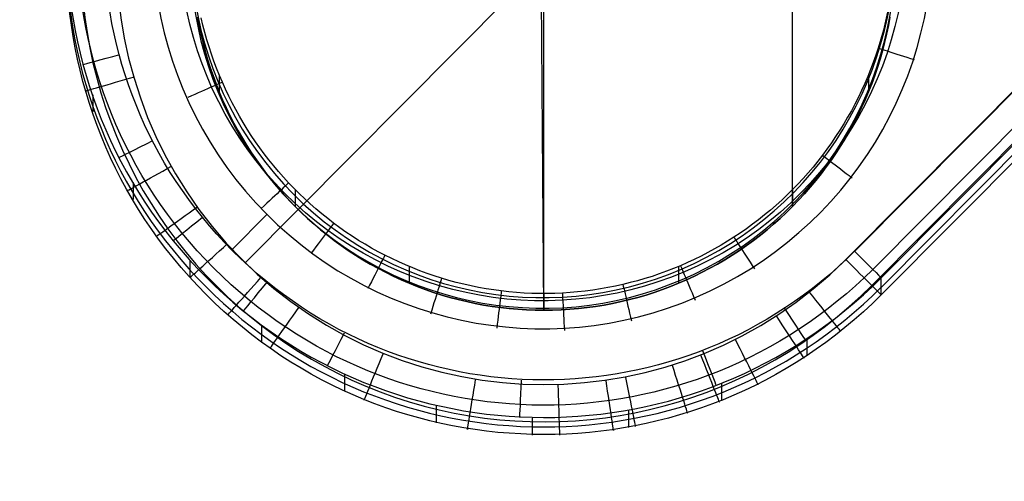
# Model space of a CAD drawing. Extents: x -274 to 274, y -220 to 276.
# Tile 91 of 164: x 211 to 230, y -220 to -210. Entities that reach past the tile are written whole.
import ezdxf

# ---------------------------------------------------------------- set-up
doc = ezdxf.new("R2010")
doc.units = 0
doc.layers.add('PREDEFINITO', color=7, linetype='CONTINUOUS')

msp = doc.modelspace()

# ---------------------------------------------------------------- linework, layer by layer
at = {"layer": 'PREDEFINITO'}
for p, q in [((221.101, -216.195, 1), (220.893, -188.558, 264.358)), ((237.057, -193.213), (215.148, -215.249)), ((226.05, -194.223, 1), (226.05, -214.134, 1)), ((221.101, -216.195, 1), (221.101, -202.118, 1)), ((227.117, -215.185), (237.016, -205.228)), ((237.193, -205.064, 5), (227.293, -215.021, 5)), ((237.555, -205.424, 4.8), (227.655, -215.381, 4.8)), ((227.824, -215.548, 4.305), (237.723, -205.591, 4.305)), ((227.636, -215.701, 0.32), (237.536, -205.744, 0.32)), ((227.824, -215.738, 2.5), (237.723, -205.781, 2.5)), ((237.723, -205.931, 1.074), (227.824, -215.888, 1.074)), ((214.234, -210.526, 1), (214.203, -210.357, 1)), ((214.203, -210.357, 1), (214.234, -210.526, 1)), ((227.952, -210.26, 4.234), (227.912, -210.44, 4.232)), ((227.998, -210.357, 1), (227.967, -210.526, 1)), ((227.967, -210.526, 1), (227.998, -210.357, 1)), ((214.27, -210.694, 1), (214.234, -210.526, 1)), ((214.234, -210.526, 1), (214.27, -210.694, 1)), ((214.307, -210.515, 4.231), (214.273, -210.368, 4.233)), ((214.345, -210.661, 4.229), (214.307, -210.515, 4.231)), ((227.912, -210.44, 4.232), (227.867, -210.619, 4.23)), ((227.967, -210.526, 1), (227.931, -210.694, 1)), ((227.931, -210.694, 1), (227.967, -210.526, 1)), ((214.309, -210.861, 1), (214.27, -210.694, 1)), ((214.27, -210.694, 1), (214.309, -210.861, 1)), ((214.386, -210.806, 4.228), (214.345, -210.661, 4.229)), ((227.867, -210.619, 4.23), (227.818, -210.796, 4.228)), ((227.931, -210.694, 1), (227.892, -210.862, 1)), ((227.892, -210.862, 1), (227.931, -210.694, 1)), ((214.352, -211.028, 1), (214.309, -210.861, 1)), ((214.309, -210.861, 1), (214.352, -211.028, 1)), ((214.43, -210.95, 4.226), (214.386, -210.806, 4.228)), ((227.818, -210.796, 4.228), (227.764, -210.973, 4.226)), ((227.892, -210.862, 1), (227.849, -211.028, 1)), ((227.849, -211.028, 1), (227.892, -210.862, 1)), ((214.4, -211.193, 1), (214.352, -211.028, 1)), ((214.352, -211.028, 1), (214.4, -211.193, 1)), ((214.476, -211.093, 4.225), (214.43, -210.95, 4.226)), ((214.526, -211.235, 4.223), (214.476, -211.093, 4.225)), ((227.717, -211.116, 4.224), (227.666, -211.258, 4.223)), ((227.764, -210.973, 4.226), (227.717, -211.116, 4.224)), ((227.849, -211.028, 1), (227.801, -211.193, 1)), ((227.801, -211.193, 1), (227.849, -211.028, 1)), ((214.452, -211.358, 1), (214.4, -211.193, 1)), ((214.4, -211.193, 1), (214.452, -211.358, 1)), ((214.579, -211.376, 4.222), (214.526, -211.235, 4.223)), ((227.666, -211.258, 4.223), (227.613, -211.4, 4.221)), ((227.801, -211.193, 1), (227.749, -211.358, 1)), ((227.749, -211.358, 1), (227.801, -211.193, 1)), ((214.507, -211.521, 1), (214.452, -211.358, 1)), ((214.452, -211.358, 1), (214.507, -211.521, 1)), ((214.567, -211.683, 1), (214.507, -211.521, 1)), ((214.507, -211.521, 1), (214.567, -211.683, 1)), ((214.635, -211.516, 4.22), (214.579, -211.376, 4.222)), ((214.63, -211.505, 4.22), (214.63, -211.843, 1)), ((214.694, -211.655, 4.218), (214.635, -211.516, 4.22)), ((227.613, -211.4, 4.221), (227.556, -211.54, 4.22)), ((227.571, -211.505, 4.22), (227.571, -211.843, 1)), ((227.694, -211.521, 1), (227.634, -211.683, 1)), ((227.634, -211.683, 1), (227.694, -211.521, 1)), ((227.749, -211.358, 1), (227.694, -211.521, 1)), ((227.694, -211.521, 1), (227.749, -211.358, 1)), ((214.63, -211.843, 1), (214.567, -211.683, 1)), ((214.567, -211.683, 1), (214.63, -211.843, 1)), ((214.756, -211.792, 4.217), (214.694, -211.655, 4.218)), ((227.496, -211.679, 4.218), (227.434, -211.816, 4.217)), ((227.556, -211.54, 4.22), (227.496, -211.679, 4.218)), ((227.634, -211.683, 1), (227.571, -211.843, 1)), ((227.571, -211.843, 1), (227.634, -211.683, 1)), ((212.113, -211.902, 4.276), (212.113, -212.243, 1.034)), ((214.698, -212.002, 1), (214.63, -211.843, 1)), ((214.63, -211.843, 1), (214.698, -212.002, 1)), ((214.821, -211.928, 4.215), (214.756, -211.792, 4.217)), ((214.888, -212.063, 4.214), (214.821, -211.928, 4.215)), ((227.434, -211.816, 4.217), (227.368, -211.952, 4.215)), ((227.571, -211.843, 1), (227.503, -212.002, 1)), ((227.503, -212.002, 1), (227.571, -211.843, 1)), ((214.769, -212.159, 1), (214.698, -212.002, 1)), ((214.698, -212.002, 1), (214.769, -212.159, 1)), ((214.959, -212.196, 4.212), (214.888, -212.063, 4.214)), ((227.3, -212.087, 4.214), (227.229, -212.22, 4.212)), ((227.368, -211.952, 4.215), (227.3, -212.087, 4.214)), ((227.503, -212.002, 1), (227.432, -212.159, 1)), ((227.432, -212.159, 1), (227.503, -212.002, 1)), ((214.844, -212.314, 1), (214.769, -212.159, 1)), ((214.769, -212.159, 1), (214.844, -212.314, 1)), ((214.923, -212.467, 1), (214.844, -212.314, 1)), ((214.844, -212.314, 1), (214.923, -212.467, 1)), ((215.032, -212.327, 4.211), (214.959, -212.196, 4.212)), ((227.229, -212.22, 4.212), (227.155, -212.352, 4.211)), ((227.357, -212.314, 1), (227.278, -212.467, 1)), ((227.278, -212.467, 1), (227.357, -212.314, 1)), ((227.432, -212.159, 1), (227.357, -212.314, 1)), ((227.357, -212.314, 1), (227.432, -212.159, 1)), ((215.006, -212.618, 1), (214.923, -212.467, 1)), ((214.923, -212.467, 1), (215.006, -212.618, 1)), ((215.108, -212.457, 4.209), (215.032, -212.327, 4.211)), ((215.187, -212.586, 4.208), (215.108, -212.457, 4.209)), ((227.078, -212.482, 4.209), (226.998, -212.611, 4.208)), ((227.155, -212.352, 4.211), (227.078, -212.482, 4.209)), ((227.278, -212.467, 1), (227.195, -212.618, 1)), ((227.195, -212.618, 1), (227.278, -212.467, 1)), ((215.092, -212.767, 1), (215.006, -212.618, 1)), ((215.006, -212.618, 1), (215.092, -212.767, 1)), ((215.269, -212.712, 4.207), (215.187, -212.586, 4.208)), ((215.353, -212.837, 4.205), (215.269, -212.712, 4.207)), ((226.998, -212.611, 4.208), (226.916, -212.737, 4.206)), ((227.195, -212.618, 1), (227.109, -212.767, 1)), ((227.109, -212.767, 1), (227.195, -212.618, 1)), ((215.181, -212.914, 1), (215.092, -212.767, 1)), ((215.092, -212.767, 1), (215.181, -212.914, 1)), ((215.44, -212.96, 4.204), (215.353, -212.837, 4.205)), ((226.831, -212.862, 4.205), (226.743, -212.985, 4.204)), ((226.916, -212.737, 4.206), (226.831, -212.862, 4.205)), ((227.109, -212.767, 1), (227.02, -212.914, 1)), ((227.02, -212.914, 1), (227.109, -212.767, 1)), ((215.275, -213.059, 1), (215.181, -212.914, 1)), ((215.181, -212.914, 1), (215.275, -213.059, 1)), ((215.371, -213.201, 1), (215.275, -213.059, 1)), ((215.275, -213.059, 1), (215.371, -213.201, 1)), ((215.529, -213.081, 4.203), (215.44, -212.96, 4.204)), ((215.621, -213.201, 4.201), (215.529, -213.081, 4.203)), ((226.653, -213.106, 4.202), (226.56, -213.225, 4.201)), ((226.743, -212.985, 4.204), (226.653, -213.106, 4.202)), ((226.926, -213.058, 1), (226.83, -213.201, 1)), ((226.83, -213.201, 1), (226.926, -213.058, 1)), ((227.02, -212.914, 1), (226.926, -213.058, 1)), ((226.926, -213.058, 1), (227.02, -212.914, 1)), ((215.471, -213.341, 1), (215.371, -213.201, 1)), ((215.371, -213.201, 1), (215.471, -213.341, 1)), ((215.716, -213.318, 4.2), (215.621, -213.201, 4.201)), ((226.56, -213.225, 4.201), (226.465, -213.342, 4.2)), ((226.83, -213.201, 1), (226.73, -213.34, 1)), ((226.73, -213.34, 1), (226.83, -213.201, 1)), ((215.575, -213.478, 1), (215.471, -213.341, 1)), ((215.471, -213.341, 1), (215.575, -213.478, 1)), ((215.682, -213.613, 1), (215.575, -213.478, 1)), ((215.575, -213.478, 1), (215.682, -213.613, 1)), ((215.813, -213.433, 4.199), (215.716, -213.318, 4.2)), ((215.912, -213.546, 4.197), (215.813, -213.433, 4.199)), ((226.367, -213.457, 4.198), (226.266, -213.57, 4.197)), ((226.465, -213.342, 4.2), (226.367, -213.457, 4.198)), ((226.626, -213.478, 1), (226.519, -213.613, 1)), ((226.519, -213.613, 1), (226.626, -213.478, 1)), ((226.73, -213.34, 1), (226.626, -213.478, 1)), ((226.626, -213.478, 1), (226.73, -213.34, 1)), ((212.913, -213.649, 4.29), (212.913, -213.989, 1.053)), ((215.792, -213.745, 1), (215.682, -213.613, 1)), ((215.682, -213.613, 1), (215.792, -213.745, 1)), ((216.014, -213.657, 4.196), (215.912, -213.546, 4.197)), ((216.119, -213.766, 4.195), (216.014, -213.657, 4.196)), ((226.164, -213.681, 4.196), (226.059, -213.789, 4.195)), ((226.266, -213.57, 4.197), (226.164, -213.681, 4.196)), ((226.519, -213.613, 1), (226.409, -213.745, 1)), ((226.409, -213.745, 1), (226.519, -213.613, 1)), ((215.906, -213.875, 1), (215.792, -213.745, 1)), ((215.792, -213.745, 1), (215.906, -213.875, 1)), ((216.023, -214.002, 1), (215.906, -213.875, 1)), ((215.906, -213.875, 1), (216.023, -214.002, 1)), ((216.225, -213.872, 4.194), (216.119, -213.766, 4.195)), ((216.143, -213.79, 4.194), (216.143, -214.126, 1)), ((216.334, -213.976, 4.193), (216.225, -213.872, 4.194)), ((226.059, -213.789, 4.195), (225.951, -213.896, 4.193)), ((226.058, -213.79, 4.194), (226.058, -214.126, 1)), ((226.295, -213.875, 1), (226.178, -214.002, 1)), ((226.178, -214.002, 1), (226.295, -213.875, 1)), ((226.409, -213.745, 1), (226.295, -213.875, 1)), ((226.295, -213.875, 1), (226.409, -213.745, 1)), ((216.143, -214.126, 1), (216.023, -214.002, 1)), ((216.023, -214.002, 1), (216.143, -214.126, 1)), ((216.446, -214.078, 4.191), (216.334, -213.976, 4.193)), ((216.559, -214.177, 4.19), (216.446, -214.078, 4.191)), ((225.841, -213.999, 4.192), (225.73, -214.101, 4.191)), ((225.951, -213.896, 4.193), (225.841, -213.999, 4.192)), ((226.178, -214.002, 1), (226.058, -214.126, 1)), ((226.058, -214.126, 1), (226.178, -214.002, 1)), ((216.266, -214.247, 1), (216.143, -214.126, 1)), ((216.143, -214.126, 1), (216.266, -214.247, 1)), ((216.392, -214.365, 1), (216.266, -214.247, 1)), ((216.266, -214.247, 1), (216.392, -214.365, 1)), ((216.674, -214.274, 4.189), (216.559, -214.177, 4.19)), ((216.792, -214.369, 4.188), (216.674, -214.274, 4.189)), ((225.616, -214.2, 4.19), (225.499, -214.296, 4.189)), ((225.73, -214.101, 4.191), (225.616, -214.2, 4.19)), ((225.935, -214.247, 1), (225.809, -214.365, 1)), ((225.809, -214.365, 1), (225.935, -214.247, 1)), ((226.058, -214.126, 1), (225.935, -214.247, 1)), ((225.935, -214.247, 1), (226.058, -214.126, 1)), ((215.582, -214.287, 5), (214.88, -214.993, 5)), ((216.521, -214.48, 1), (216.392, -214.365, 1)), ((216.392, -214.365, 1), (216.521, -214.48, 1)), ((216.652, -214.591, 1), (216.521, -214.48, 1)), ((216.521, -214.48, 1), (216.652, -214.591, 1)), ((216.911, -214.461, 4.187), (216.792, -214.369, 4.188)), ((217.033, -214.55, 4.186), (216.911, -214.461, 4.187)), ((225.381, -214.391, 4.188), (225.261, -214.482, 4.187)), ((225.499, -214.296, 4.189), (225.381, -214.391, 4.188)), ((225.68, -214.48, 1), (225.549, -214.591, 1)), ((225.549, -214.591, 1), (225.68, -214.48, 1)), ((225.809, -214.365, 1), (225.68, -214.48, 1)), ((225.68, -214.48, 1), (225.809, -214.365, 1)), ((216.786, -214.699, 1), (216.652, -214.591, 1)), ((216.652, -214.591, 1), (216.786, -214.699, 1)), ((217.156, -214.637, 4.185), (217.033, -214.55, 4.186)), ((217.281, -214.721, 4.184), (217.156, -214.637, 4.185)), ((225.015, -214.657, 4.185), (224.889, -214.741, 4.184)), ((225.139, -214.571, 4.186), (225.015, -214.657, 4.185)), ((225.261, -214.482, 4.187), (225.139, -214.571, 4.186)), ((225.549, -214.591, 1), (225.415, -214.699, 1)), ((225.415, -214.699, 1), (225.549, -214.591, 1)), ((216.923, -214.804, 1), (216.786, -214.699, 1)), ((216.786, -214.699, 1), (216.923, -214.804, 1)), ((217.062, -214.905, 1), (216.923, -214.804, 1)), ((216.923, -214.804, 1), (217.062, -214.905, 1)), ((217.408, -214.802, 4.183), (217.281, -214.721, 4.184)), ((217.537, -214.88, 4.183), (217.408, -214.802, 4.183)), ((224.762, -214.821, 4.183), (224.632, -214.899, 4.182)), ((224.889, -214.741, 4.184), (224.762, -214.821, 4.183)), ((225.278, -214.804, 1), (225.139, -214.905, 1)), ((225.139, -214.905, 1), (225.278, -214.804, 1)), ((225.415, -214.699, 1), (225.278, -214.804, 1)), ((225.278, -214.804, 1), (225.415, -214.699, 1)), ((217.203, -215.003, 1), (217.062, -214.905, 1)), ((217.062, -214.905, 1), (217.203, -215.003, 1)), ((217.347, -215.098, 1), (217.203, -215.003, 1)), ((217.203, -215.003, 1), (217.347, -215.098, 1)), ((217.667, -214.956, 4.182), (217.537, -214.88, 4.183)), ((217.799, -215.029, 4.181), (217.667, -214.956, 4.182)), ((217.933, -215.099, 4.18), (217.799, -215.029, 4.181)), ((224.369, -215.047, 4.181), (224.235, -215.116, 4.18)), ((224.501, -214.974, 4.181), (224.369, -215.047, 4.181)), ((224.632, -214.899, 4.182), (224.501, -214.974, 4.181)), ((224.998, -215.003, 1), (224.854, -215.098, 1)), ((224.854, -215.098, 1), (224.998, -215.003, 1)), ((225.139, -214.905, 1), (224.998, -215.003, 1)), ((224.998, -215.003, 1), (225.139, -214.905, 1)), ((214.046, -215.198, 4.303), (214.046, -215.538, 1.07)), ((217.493, -215.189, 1), (217.347, -215.098, 1)), ((217.347, -215.098, 1), (217.493, -215.189, 1)), ((217.641, -215.276, 1), (217.493, -215.189, 1)), ((217.493, -215.189, 1), (217.641, -215.276, 1)), ((218.069, -215.167, 4.179), (217.933, -215.099, 4.18)), ((218.207, -215.232, 4.179), (218.069, -215.167, 4.179)), ((218.346, -215.293, 4.178), (218.207, -215.232, 4.179)), ((223.962, -215.246, 4.178), (223.824, -215.307, 4.178)), ((224.099, -215.183, 4.179), (223.962, -215.246, 4.178)), ((224.235, -215.116, 4.18), (224.099, -215.183, 4.179)), ((224.708, -215.189, 1), (224.56, -215.276, 1)), ((224.56, -215.276, 1), (224.708, -215.189, 1)), ((224.854, -215.098, 1), (224.708, -215.189, 1)), ((224.708, -215.189, 1), (224.854, -215.098, 1)), ((217.792, -215.359, 1), (217.641, -215.276, 1)), ((217.641, -215.276, 1), (217.792, -215.359, 1)), ((217.945, -215.439, 1), (217.792, -215.359, 1)), ((217.792, -215.359, 1), (217.945, -215.439, 1)), ((218.099, -215.515, 1), (217.945, -215.439, 1)), ((217.945, -215.439, 1), (218.099, -215.515, 1)), ((218.487, -215.352, 4.177), (218.346, -215.293, 4.178)), ((218.415, -215.322, 4.178), (218.415, -215.656, 1)), ((218.629, -215.408, 4.177), (218.487, -215.352, 4.177)), ((218.772, -215.461, 4.176), (218.629, -215.408, 4.177)), ((218.916, -215.51, 4.176), (218.772, -215.461, 4.176)), ((223.543, -215.419, 4.177), (223.401, -215.47, 4.176)), ((223.684, -215.364, 4.177), (223.543, -215.419, 4.177)), ((223.824, -215.307, 4.178), (223.684, -215.364, 4.177)), ((223.786, -215.323, 4.177), (223.786, -215.656, 1)), ((224.256, -215.439, 1), (224.102, -215.515, 1)), ((224.102, -215.515, 1), (224.256, -215.439, 1)), ((224.409, -215.359, 1), (224.256, -215.439, 1)), ((224.256, -215.439, 1), (224.409, -215.359, 1)), ((224.56, -215.276, 1), (224.409, -215.359, 1)), ((224.409, -215.359, 1), (224.56, -215.276, 1)), ((218.256, -215.588, 1), (218.099, -215.515, 1)), ((218.099, -215.515, 1), (218.256, -215.588, 1)), ((218.415, -215.656, 1), (218.256, -215.588, 1)), ((218.256, -215.588, 1), (218.415, -215.656, 1)), ((218.575, -215.721, 1), (218.415, -215.656, 1)), ((218.415, -215.656, 1), (218.575, -215.721, 1)), ((219.061, -215.556, 4.175), (218.916, -215.51, 4.176)), ((219.207, -215.599, 4.175), (219.061, -215.556, 4.175)), ((219.355, -215.639, 4.174), (219.207, -215.599, 4.175)), ((219.503, -215.676, 4.174), (219.355, -215.639, 4.174)), ((222.823, -215.645, 4.174), (222.677, -215.681, 4.174)), ((222.969, -215.606, 4.174), (222.823, -215.645, 4.174)), ((223.114, -215.564, 4.175), (222.969, -215.606, 4.174)), ((223.258, -215.519, 4.175), (223.114, -215.564, 4.175)), ((223.401, -215.47, 4.176), (223.258, -215.519, 4.175)), ((223.786, -215.656, 1), (223.626, -215.721, 1)), ((223.626, -215.721, 1), (223.786, -215.656, 1)), ((223.945, -215.588, 1), (223.786, -215.656, 1)), ((223.786, -215.656, 1), (223.945, -215.588, 1)), ((224.102, -215.515, 1), (223.945, -215.588, 1)), ((223.945, -215.588, 1), (224.102, -215.515, 1)), ((227.824, -215.888, 1.074), (227.824, -215.548, 4.305)), ((218.736, -215.782, 1), (218.575, -215.721, 1)), ((218.575, -215.721, 1), (218.736, -215.782, 1)), ((218.899, -215.838, 1), (218.736, -215.782, 1)), ((218.736, -215.782, 1), (218.899, -215.838, 1)), ((219.064, -215.891, 1), (218.899, -215.838, 1)), ((218.899, -215.838, 1), (219.064, -215.891, 1)), ((219.651, -215.709, 4.173), (219.503, -215.676, 4.174)), ((219.801, -215.739, 4.173), (219.651, -215.709, 4.173)), ((219.951, -215.766, 4.173), (219.801, -215.739, 4.173)), ((220.101, -215.79, 4.172), (219.951, -215.766, 4.173)), ((220.252, -215.81, 4.172), (220.101, -215.79, 4.172)), ((220.404, -215.827, 4.172), (220.252, -215.81, 4.172)), ((220.556, -215.84, 4.172), (220.404, -215.827, 4.172)), ((220.708, -215.851, 4.172), (220.556, -215.84, 4.172)), ((220.86, -215.858, 4.172), (220.708, -215.851, 4.172)), ((221.47, -215.852, 4.172), (221.318, -215.858, 4.172)), ((221.622, -215.842, 4.172), (221.47, -215.852, 4.172)), ((221.774, -215.829, 4.172), (221.622, -215.842, 4.172)), ((221.926, -215.813, 4.172), (221.774, -215.829, 4.172)), ((222.077, -215.793, 4.172), (221.926, -215.813, 4.172)), ((222.228, -215.77, 4.173), (222.077, -215.793, 4.172)), ((222.378, -215.744, 4.173), (222.228, -215.77, 4.173)), ((222.528, -215.714, 4.173), (222.378, -215.744, 4.173)), ((222.677, -215.681, 4.174), (222.528, -215.714, 4.173)), ((223.302, -215.838, 1), (223.138, -215.891, 1)), ((223.138, -215.891, 1), (223.302, -215.838, 1)), ((223.465, -215.782, 1), (223.302, -215.838, 1)), ((223.302, -215.838, 1), (223.465, -215.782, 1)), ((223.626, -215.721, 1), (223.465, -215.782, 1)), ((223.465, -215.782, 1), (223.626, -215.721, 1)), ((219.229, -215.939, 1), (219.064, -215.891, 1)), ((219.064, -215.891, 1), (219.229, -215.939, 1)), ((219.395, -215.983, 1), (219.229, -215.939, 1)), ((219.229, -215.939, 1), (219.395, -215.983, 1)), ((219.563, -216.023, 1), (219.395, -215.983, 1)), ((219.395, -215.983, 1), (219.563, -216.023, 1)), ((219.731, -216.059, 1), (219.563, -216.023, 1)), ((219.563, -216.023, 1), (219.731, -216.059, 1)), ((221.013, -215.861, 4.172), (220.86, -215.858, 4.172)), ((221.165, -215.862, 4.172), (221.013, -215.861, 4.172)), ((221.101, -215.862, 4.172), (221.101, -216.195, 1)), ((221.318, -215.858, 4.172), (221.165, -215.862, 4.172)), ((222.639, -216.023, 1), (222.47, -216.059, 1)), ((222.47, -216.059, 1), (222.639, -216.023, 1)), ((222.806, -215.983, 1), (222.639, -216.023, 1)), ((222.639, -216.023, 1), (222.806, -215.983, 1)), ((222.972, -215.939, 1), (222.806, -215.983, 1)), ((222.806, -215.983, 1), (222.972, -215.939, 1)), ((223.138, -215.891, 1), (222.972, -215.939, 1)), ((222.972, -215.939, 1), (223.138, -215.891, 1)), ((219.9, -216.091, 1), (219.731, -216.059, 1)), ((219.731, -216.059, 1), (219.9, -216.091, 1)), ((220.07, -216.118, 1), (219.9, -216.091, 1)), ((219.9, -216.091, 1), (220.07, -216.118, 1)), ((220.24, -216.142, 1), (220.07, -216.118, 1)), ((220.07, -216.118, 1), (220.24, -216.142, 1)), ((220.411, -216.161, 1), (220.24, -216.142, 1)), ((220.24, -216.142, 1), (220.411, -216.161, 1)), ((220.583, -216.176, 1), (220.411, -216.161, 1)), ((220.411, -216.161, 1), (220.583, -216.176, 1)), ((220.755, -216.187, 1), (220.583, -216.176, 1)), ((220.583, -216.176, 1), (220.755, -216.187, 1)), ((220.928, -216.193, 1), (220.755, -216.187, 1)), ((220.755, -216.187, 1), (220.928, -216.193, 1)), ((221.101, -216.195, 1), (220.928, -216.193, 1)), ((220.928, -216.193, 1), (221.101, -216.195, 1)), ((221.273, -216.193, 1), (221.101, -216.195, 1)), ((221.101, -216.195, 1), (221.273, -216.193, 1)), ((221.446, -216.187, 1), (221.273, -216.193, 1)), ((221.273, -216.193, 1), (221.446, -216.187, 1)), ((221.618, -216.176, 1), (221.446, -216.187, 1)), ((221.446, -216.187, 1), (221.618, -216.176, 1)), ((221.79, -216.161, 1), (221.618, -216.176, 1)), ((221.618, -216.176, 1), (221.79, -216.161, 1)), ((221.961, -216.142, 1), (221.79, -216.161, 1)), ((221.79, -216.161, 1), (221.961, -216.142, 1)), ((222.131, -216.118, 1), (221.961, -216.142, 1)), ((221.961, -216.142, 1), (222.131, -216.118, 1)), ((222.301, -216.091, 1), (222.131, -216.118, 1)), ((222.131, -216.118, 1), (222.301, -216.091, 1)), ((222.47, -216.059, 1), (222.301, -216.091, 1)), ((222.301, -216.091, 1), (222.47, -216.059, 1)), ((215.472, -216.493, 4.313), (215.472, -216.832, 1.084)), ((226.341, -216.764, 4.316), (226.341, -217.103, 1.087)), ((226.341, -216.764, 4.316), (226.341, -217.103, 1.087)), ((217.129, -217.473, 4.321), (217.129, -217.812, 1.095)), ((224.642, -217.659, 4.323), (224.642, -217.998, 1.097)), ((224.642, -217.659, 4.323), (224.642, -217.998, 1.097)), ((218.953, -218.099, 4.326), (218.953, -218.438, 1.102)), ((218.953, -218.099, 4.326), (218.953, -218.438, 1.102)), ((222.79, -218.193, 4.327), (222.79, -218.532, 1.103)), ((222.79, -218.193, 4.327), (222.79, -218.532, 1.103)), ((220.866, -218.343, 4.328), (220.866, -218.681, 1.105)), ((220.866, -218.343, 4.328), (220.866, -218.681, 1.105))]:
    msp.add_line(p, q, dxfattribs=at)
for centre, radius, start, end in [((221.077, -208.792, 5), 7.771, 83.7811, 6.006), ((221.079, -208.925, 3), 7.019, 83.7815, 6.0056), ((221.079, -209.135, 1), 7.019, 83.7815, 6.0056), ((221.101, -208.999, 2.5), 9.519, 134.934, 314.9338), ((221.101, -209.157), 8.517, 134.9436, 314.9436)]:
    msp.add_arc(centre, radius, start, end, dxfattribs=at)
at = {"layer": 'PREDEFINITO', "extrusion": (6.19584e-05, 0.003758, -0.999993)}
msp.add_arc((-221.077, -208.744, -5.551), 7.242, 174.2241, 96.2548, dxfattribs=at)
at = {"layer": 'PREDEFINITO', "extrusion": (7.0005e-09, 0.008232, 0.999966)}
msp.add_arc((221.101, -208.843, 2.531), 9.515, 134.9586, 314.9568, dxfattribs=at)
at = {"layer": 'PREDEFINITO', "extrusion": (-1.0304e-08, -0.00298, -0.999996)}
msp.add_arc((-221.101, -208.801, -4.158), 9.297, 225.1684, 44.9242, dxfattribs=at)
at = {"layer": 'PREDEFINITO', "extrusion": (9.19567e-09, -0.010978, -0.99994)}
msp.add_arc((-221.101, -209.155, 1.296), 9.514, 225.0348, 45.0347, dxfattribs=at)
at = {"layer": 'PREDEFINITO', "extrusion": (-6.16691e-09, 0.004006, 0.999992)}
msp.add_arc((221.101, -209.193, -0.545), 9.223, 134.7977, 315.1232, dxfattribs=at)
at = {"layer": 'PREDEFINITO', "extrusion": (-1.43415e-16, -7.15592e-17, -1)}
msp.add_arc((-221.101, -208.815, -5), 8.767, 225.0599, 45.0581, dxfattribs=at)
at = {"layer": 'PREDEFINITO', "extrusion": (-0.259421, 0.965764, -3.34342e-06)}
msp.add_arc((-150.608, 4.249, -259.042), 0.75, 1.5613, 90.0009, dxfattribs=at)
at = {"layer": 'PREDEFINITO', "extrusion": (0.304564, 0.952492, 8.77956e-05)}
msp.add_arc((-281.948, 4.262, -131.581), 0.75, 358.1653, 90.0017, dxfattribs=at)
at = {"layer": 'PREDEFINITO', "extrusion": (0.278981, -0.960297, 1.07136e-05)}
msp.add_arc((145.469, 0.997, 262.553), 1, 178.3208, 270, dxfattribs=at)
at = {"layer": 'PREDEFINITO', "extrusion": (0.401041, -0.91606, -9.5091e-05)}
msp.add_arc((111.041, 4.277, 279.989), 0.75, 357.5843, 90.0026, dxfattribs=at)
at = {"layer": 'PREDEFINITO', "extrusion": (-0.453582, 0.891214, -2.18919e-05)}
msp.add_arc((-93.576, 4.244, -286.414), 0.75, 2.7308, 89.9988, dxfattribs=at)
at = {"layer": 'PREDEFINITO', "extrusion": (0.606757, 0.794888, 8.98802e-05)}
msp.add_arc((-310.216, 4.253, -31.872), 0.75, 356.3499, 90.0019, dxfattribs=at)
at = {"layer": 'PREDEFINITO', "extrusion": (0.486805, -0.873511, 1.00757e-05)}
msp.add_arc((82.807, 0.997, 290.361), 1, 177.0713, 269.9999, dxfattribs=at)
at = {"layer": 'PREDEFINITO', "extrusion": (0.685039, -0.728506, -6.83337e-05)}
msp.add_arc((10.256, 4.271, 303.628), 0.75, 355.8796, 90.0028, dxfattribs=at)
at = {"layer": 'PREDEFINITO', "extrusion": (0.581999, -0.81319, -6.73685e-06)}
msp.add_arc((49.557, 1.002, 298.795), 1, 176.4995, 269.9999, dxfattribs=at)
at = {"layer": 'PREDEFINITO', "extrusion": (-0.627431, 0.778672, -1.14436e-05)}
msp.add_arc((-32.384, 4.247, -301.358), 0.75, 3.7711, 90.0026, dxfattribs=at)
at = {"layer": 'PREDEFINITO', "extrusion": (0.799609, -0.600521, 3.22607e-05)}
msp.add_arc((-41.972, 4.24, 302.233), 0.75, 355.1957, 90.0001, dxfattribs=at)
at = {"layer": 'PREDEFINITO', "extrusion": (0.839477, 0.543395, 5.52361e-05)}
msp.add_arc((-303.221, 4.246, 72.101), 0.75, 354.9545, 90.004, dxfattribs=at)
at = {"layer": 'PREDEFINITO', "extrusion": (0.668592, -0.74363, 3.37345e-06)}
msp.add_arc((16.062, 0.999, 303.394), 1, 175.9804, 269.9999, dxfattribs=at)
at = {"layer": 'PREDEFINITO', "extrusion": (0.705056, 0.709152, 3.20208e-07)}
msp.add_arc((-312.787, 4.25, 7.772), 0.75, 90, 175.7619, dxfattribs=at)
at = {"layer": 'PREDEFINITO', "extrusion": (0.890733, -0.454528, 8.94925e-06)}
msp.add_arc((-93.286, 4.247, 291.888), 0.75, 354.6514, 90.0002, dxfattribs=at)
at = {"layer": 'PREDEFINITO', "extrusion": (-0.705055, -0.709153, -3.02385e-07)}
msp.add_arc((312.777, 1, -7.531), 1, 270, 4.2381, dxfattribs=at)
at = {"layer": 'PREDEFINITO', "extrusion": (0.920478, 0.390795, -3.52816e-05)}
msp.add_arc((-286.401, 4.254, 121.884), 0.75, 354.4755, 89.9982, dxfattribs=at)
at = {"layer": 'PREDEFINITO', "extrusion": (0.747161, -0.664644, -2.29587e-06)}
msp.add_arc((-17.839, 1.001, 304.245), 1, 175.5096, 270.0001, dxfattribs=at)
at = {"layer": 'PREDEFINITO', "extrusion": (-0.77511, 0.631826, 2.5321e-05)}
msp.add_arc((30.928, 4.258, -303.345), 0.75, 4.6602, 89.996, dxfattribs=at)
at = {"layer": 'PREDEFINITO', "extrusion": (0.956176, -0.292794, -8.70262e-06)}
msp.add_arc((-142.716, 4.252, 272.575), 0.75, 354.261, 90.0002, dxfattribs=at)
at = {"layer": 'PREDEFINITO', "extrusion": (0.992551, -0.121828, 7.79464e-06)}
msp.add_arc((-188.115, 4.248, 244.903), 0.75, 354.0442, 90.0004, dxfattribs=at)
at = {"layer": 'PREDEFINITO', "extrusion": (0.998591, 0.053067, -1.31339e-05)}
msp.add_arc((-228.046, 4.253, 209.703), 0.75, 354.0084, 89.9999, dxfattribs=at)
at = {"layer": 'PREDEFINITO', "extrusion": (0.974045, 0.226353, 2.43966e-05)}
msp.add_arc((-261.233, 4.246, 168.077), 0.75, 354.1539, 90.0011, dxfattribs=at)
at = {"layer": 'PREDEFINITO', "extrusion": (0.781202, 0.624278, -9.43081e-07)}
msp.add_arc((-309.942, 1, 42.12), 1, 175.3062, 270.0002, dxfattribs=at)
at = {"layer": 'PREDEFINITO', "extrusion": (0.817358, -0.576129, 5.19239e-06)}
msp.add_arc((-52.096, 0.998, 301.251), 1, 175.0904, 269.9999, dxfattribs=at)
at = {"layer": 'PREDEFINITO', "extrusion": (-0.835017, -0.550224, -2.581e-05)}
msp.add_arc((304.793, 4.248, -69.696), 0.75, 5.0189, 89.9952, dxfattribs=at)
at = {"layer": 'PREDEFINITO', "extrusion": (0.837163, 0.546954, 1.97183e-07)}
msp.add_arc((-304.553, 1, 70.668), 1, 174.9715, 269.9999, dxfattribs=at)
at = {"layer": 'PREDEFINITO', "extrusion": (-0.890159, 0.455651, -0.000105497)}
msp.add_arc((93.912, 4.219, -291.99), 0.75, 5.3406, 90.0073, dxfattribs=at)
at = {"layer": 'PREDEFINITO', "extrusion": (0.892657, 0.450736, -5.70819e-07)}
msp.add_arc((-294.89, 1, 103.066), 1, 174.6402, 270.0001, dxfattribs=at)
at = {"layer": 'PREDEFINITO', "extrusion": (-0.931607, -0.363466, 9.18399e-05)}
msp.add_arc((283.677, 4.262, -130.057), 0.75, 5.5876, 90.0074, dxfattribs=at)
at = {"layer": 'PREDEFINITO', "extrusion": (0.92573, -0.378185, 5.67469e-06)}
msp.add_arc((-118.534, 0.998, 283.802), 1, 174.4432, 269.9997, dxfattribs=at)
at = {"layer": 'PREDEFINITO', "extrusion": (0.929309, 0.369302, 1.88824e-07)}
msp.add_arc((-284.553, 1, 128.206), 1, 174.4213, 270, dxfattribs=at)
at = {"layer": 'PREDEFINITO', "extrusion": (0.953086, 0.302699, -1.30056e-07)}
msp.add_arc((-274.801, 1, 147.397), 1, 174.2796, 270, dxfattribs=at)
at = {"layer": 'PREDEFINITO', "extrusion": (0.987016, -0.16062, 5.31235e-07)}
msp.add_arc((-179.46, 1, 251.835), 1, 174.0778, 269.9997, dxfattribs=at)
at = {"layer": 'PREDEFINITO', "extrusion": (-0.998713, 0.050723, -2.23565e-05)}
msp.add_arc((206.116, 4.245, -231.411), 0.75, 5.988, 90.0076, dxfattribs=at)
at = {"layer": 'PREDEFINITO', "extrusion": (0.989199, 0.146581, 1.1415e-07)}
msp.add_arc((-247.839, 1, 188.044), 1, 174.0643, 270, dxfattribs=at)
at = {"layer": 'PREDEFINITO', "extrusion": (0.981174, 0.193125, -4.3288e-08)}
msp.add_arc((-256.451, 1, 176.532), 1, 174.1122, 269.9999, dxfattribs=at)
at = {"layer": 'PREDEFINITO', "extrusion": (0.99943, 0.03375, -7.2625e-07)}
msp.add_arc((-225.033, 1, 213.913), 1, 174.0036, 270, dxfattribs=at)

doc.saveas('drawing.dxf')
